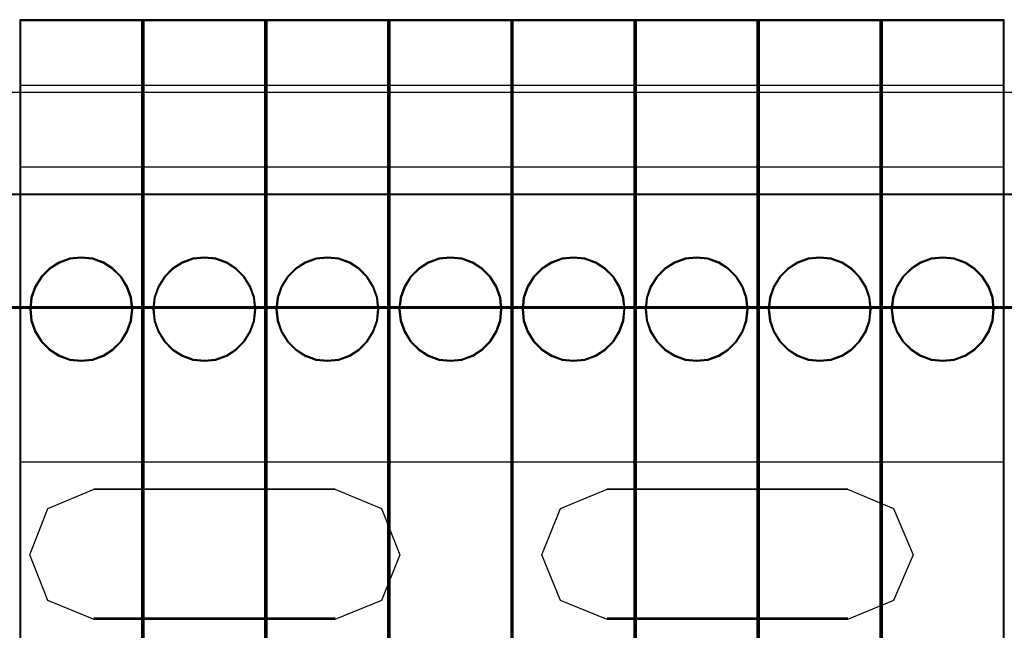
# Model space of a CAD drawing. Header units: millimetres. Extents: x 18084 to 47233, y 38174 to 56392.
# Tile 174 of 253: x 25384 to 25432, y 51097 to 51127. Entities that reach past the tile are written whole.
import ezdxf

# ---------------------------------------------------------------- set-up
doc = ezdxf.new("R2010")
doc.units = ezdxf.units.MM
doc.header["$LTSCALE"] = 100
for name, color, linetype in [('30', 7, 'Continuous'), ('45', 7, 'Continuous'), ('50', 7, 'Continuous')]:
    doc.layers.add(name, color=color, linetype=linetype)

msp = doc.modelspace()

# ---------------------------------------------------------------- linework, layer by layer
at = {"layer": '30', "color": 139}
for points in [[(25598.441, 51118.595), (25163.131, 51118.595), (25598.441, 51118.595)], [(25163.131, 51113.111), (25598.441, 51113.111), (25163.131, 51113.111)], [(25387.397, 51104.227), (25399.163, 51104.227), (25387.397, 51104.227)], [(25424.153, 51104.227), (25412.417, 51104.227), (25424.153, 51104.227)], [(25399.163, 51097.947), (25387.397, 51097.947), (25399.163, 51097.947)], [(25412.417, 51097.947), (25424.153, 51097.947), (25412.417, 51097.947)]]:
    msp.add_lwpolyline(points, close=True, dxfattribs=at)
at = {"layer": '30', "color": 7}
for points in [[(25163.131, 51113.041), (25598.441, 51113.041), (25598.441, 51113.227), (25598.441, 51115.43), (25598.441, 51118.595), (25598.257, 51118.595), (25163.315, 51118.595), (25163.131, 51118.595), (25163.131, 51115.43), (25163.131, 51113.227), (25163.131, 51113.041)], [(25163.131, 51113.041), (25598.441, 51113.041), (25598.441, 51113.227), (25598.441, 51115.43), (25598.441, 51118.595), (25598.257, 51118.595), (25163.315, 51118.595), (25163.131, 51118.595), (25163.131, 51115.43), (25163.131, 51113.227), (25163.131, 51113.041)], [(25163.131, 51113.041), (25598.441, 51113.041), (25598.441, 51113.227), (25598.441, 51115.43), (25598.441, 51118.595), (25598.257, 51118.595), (25163.315, 51118.595), (25163.131, 51118.595), (25163.131, 51115.43), (25163.131, 51113.227), (25163.131, 51113.041)], [(25385.165, 51103.298), (25387.409, 51104.227), (25399.152, 51104.227), (25401.426, 51103.298), (25402.318, 51101.038), (25401.426, 51098.808), (25399.152, 51097.88), (25387.409, 51097.88), (25385.165, 51098.808), (25384.274, 51101.038), (25385.165, 51103.298)], [(25385.165, 51103.298), (25387.409, 51104.227), (25399.152, 51104.227), (25401.426, 51103.298), (25402.318, 51101.038), (25401.426, 51098.808), (25399.152, 51097.88), (25387.409, 51097.88), (25385.165, 51098.808), (25384.274, 51101.038), (25385.165, 51103.298)], [(25385.165, 51103.298), (25387.409, 51104.227), (25399.152, 51104.227), (25401.426, 51103.298), (25402.318, 51101.038), (25401.426, 51098.808), (25399.152, 51097.88), (25387.409, 51097.88), (25385.165, 51098.808), (25384.274, 51101.038), (25385.165, 51103.298)], [(25424.141, 51097.88), (25412.429, 51097.88), (25410.154, 51098.808), (25409.232, 51101.038), (25410.154, 51103.298), (25412.429, 51104.227), (25424.141, 51104.227), (25426.385, 51103.298), (25427.338, 51101.038), (25426.385, 51098.808), (25424.141, 51097.88)], [(25424.141, 51097.88), (25412.429, 51097.88), (25410.154, 51098.808), (25409.232, 51101.038), (25410.154, 51103.298), (25412.429, 51104.227), (25424.141, 51104.227), (25426.385, 51103.298), (25427.338, 51101.038), (25426.385, 51098.808), (25424.141, 51097.88)], [(25424.141, 51097.88), (25412.429, 51097.88), (25410.154, 51098.808), (25409.232, 51101.038), (25410.154, 51103.298), (25412.429, 51104.227), (25424.141, 51104.227), (25426.385, 51103.298), (25427.338, 51101.038), (25426.385, 51098.808), (25424.141, 51097.88)]]:
    msp.add_lwpolyline(points, close=True, dxfattribs=at)
at = {"layer": '30', "color": 59}
for points in [[(25163.131, 51113.041), (25598.441, 51113.041), (25598.441, 51113.227), (25598.441, 51115.43), (25598.441, 51118.595), (25598.257, 51118.595), (25163.315, 51118.595), (25163.131, 51118.595), (25163.131, 51115.43), (25163.131, 51113.227), (25163.131, 51113.041)], [(25163.163, 51113.076), (25598.406, 51113.076), (25598.406, 51113.26), (25598.406, 51115.435), (25598.406, 51118.56), (25598.222, 51118.56), (25163.347, 51118.56), (25163.163, 51118.56), (25163.163, 51115.435), (25163.163, 51113.26), (25163.163, 51113.076)], [(25385.165, 51103.298), (25387.409, 51104.227), (25399.152, 51104.227), (25401.426, 51103.298), (25402.318, 51101.038), (25401.426, 51098.808), (25399.152, 51097.88), (25387.409, 51097.88), (25385.165, 51098.808), (25384.274, 51101.038), (25385.165, 51103.298)], [(25424.141, 51097.88), (25412.429, 51097.88), (25410.154, 51098.808), (25409.232, 51101.038), (25410.154, 51103.298), (25412.429, 51104.227), (25424.141, 51104.227), (25426.385, 51103.298), (25427.338, 51101.038), (25426.385, 51098.808), (25424.141, 51097.88)]]:
    msp.add_lwpolyline(points, close=True, dxfattribs=at)
at = {"layer": '30', "color": 7}
msp.add_lwpolyline([(25598.441, 51113.111), (25163.131, 51113.111)], dxfattribs=at)
msp.add_lwpolyline([(25598.441, 51113.111), (25163.131, 51113.111)], dxfattribs=at)
msp.add_lwpolyline([(25598.441, 51113.111), (25163.131, 51113.111)], dxfattribs=at)
at = {"layer": '30', "color": 59}
msp.add_lwpolyline([(25598.441, 51113.111), (25163.131, 51113.111)], dxfattribs=at)
at = {"layer": '45', "color": 7}
for p, q in [((25383.787, 51127.096), (25383.787, 51074.98)), ((25389.784, 51127.096), (25383.787, 51127.096)), ((25383.787, 51127.096), (25383.787, 51074.98)), ((25389.739, 51127.049), (25383.832, 51127.049)), ((25383.832, 51127.049), (25383.832, 51075.028)), ((25389.739, 51075.028), (25389.739, 51127.049)), ((25389.784, 51074.98), (25389.784, 51127.096)), ((25389.784, 51127.096), (25389.784, 51127.096)), ((25389.787, 51127.096), (25389.787, 51074.98)), ((25395.784, 51127.096), (25389.787, 51127.096)), ((25389.787, 51127.096), (25389.787, 51074.98)), ((25395.739, 51127.049), (25389.831, 51127.049)), ((25389.831, 51127.049), (25389.831, 51075.028)), ((25395.739, 51075.028), (25395.739, 51127.049)), ((25395.784, 51074.98), (25395.784, 51127.096)), ((25395.784, 51127.096), (25395.784, 51127.096)), ((25395.786, 51127.096), (25395.786, 51074.98)), ((25401.784, 51127.096), (25395.786, 51127.096)), ((25395.786, 51127.096), (25395.786, 51074.98)), ((25401.739, 51127.049), (25395.831, 51127.049)), ((25395.831, 51127.049), (25395.831, 51075.028)), ((25401.739, 51075.028), (25401.739, 51127.049)), ((25401.784, 51074.98), (25401.784, 51127.096)), ((25401.784, 51127.096), (25401.784, 51127.096)), ((25401.786, 51127.096), (25401.786, 51074.98)), ((25407.783, 51127.096), (25401.786, 51127.096)), ((25401.786, 51127.096), (25401.786, 51074.98)), ((25407.739, 51127.049), (25401.833, 51127.049)), ((25401.833, 51127.049), (25401.833, 51075.028)), ((25407.739, 51075.028), (25407.739, 51127.049)), ((25407.783, 51074.98), (25407.783, 51127.096)), ((25407.783, 51127.096), (25407.783, 51127.096)), ((25407.786, 51127.096), (25407.786, 51074.98)), ((25413.783, 51127.096), (25407.786, 51127.096)), ((25407.786, 51127.096), (25407.786, 51074.98)), ((25413.738, 51127.049), (25407.833, 51127.049)), ((25407.833, 51127.049), (25407.833, 51075.028)), ((25413.738, 51075.028), (25413.738, 51127.049)), ((25413.783, 51074.98), (25413.783, 51127.096)), ((25413.783, 51127.096), (25413.783, 51127.096)), ((25413.786, 51127.096), (25413.786, 51074.98)), ((25419.783, 51127.096), (25413.786, 51127.096)), ((25413.786, 51127.096), (25413.786, 51074.98)), ((25419.738, 51127.049), (25413.833, 51127.049)), ((25413.833, 51127.049), (25413.833, 51075.028)), ((25419.738, 51075.028), (25419.738, 51127.049)), ((25419.783, 51074.98), (25419.783, 51127.096)), ((25419.783, 51127.096), (25419.783, 51127.096)), ((25419.785, 51127.096), (25419.785, 51074.98)), ((25425.785, 51127.096), (25419.785, 51127.096)), ((25419.785, 51127.096), (25419.785, 51074.98)), ((25425.738, 51127.049), (25419.833, 51127.049)), ((25419.833, 51127.049), (25419.833, 51075.028)), ((25425.738, 51075.028), (25425.738, 51127.049)), ((25425.785, 51074.98), (25425.785, 51127.096)), ((25425.785, 51127.096), (25425.785, 51127.096)), ((25425.785, 51127.096), (25425.785, 51074.98)), ((25431.785, 51127.096), (25425.785, 51127.096)), ((25425.785, 51127.096), (25425.785, 51074.98)), ((25431.738, 51127.049), (25425.832, 51127.049)), ((25425.832, 51127.049), (25425.832, 51075.028)), ((25431.738, 51075.028), (25431.738, 51127.049)), ((25431.785, 51074.98), (25431.785, 51127.096)), ((25431.785, 51127.096), (25431.785, 51127.096)), ((25383.787, 51123.905), (25389.784, 51123.905)), ((25389.787, 51123.905), (25395.784, 51123.905)), ((25395.786, 51123.905), (25401.784, 51123.905)), ((25401.786, 51123.905), (25407.783, 51123.905)), ((25407.786, 51123.905), (25413.783, 51123.905)), ((25413.786, 51123.905), (25419.783, 51123.905)), ((25419.785, 51123.905), (25425.785, 51123.905)), ((25425.785, 51123.905), (25431.785, 51123.905)), ((25383.787, 51119.925), (25389.784, 51119.925)), ((25389.787, 51119.925), (25395.784, 51119.925)), ((25395.786, 51119.925), (25401.784, 51119.925)), ((25401.786, 51119.925), (25407.783, 51119.925)), ((25407.786, 51119.925), (25413.783, 51119.925)), ((25413.786, 51119.925), (25419.783, 51119.925)), ((25419.785, 51119.925), (25425.785, 51119.925)), ((25425.785, 51119.925), (25431.785, 51119.925)), ((25386.226, 51115.479), (25385.701, 51115.283)), ((25386.787, 51115.535), (25386.226, 51115.479)), ((25386.786, 51115.488), (25386.235, 51115.433)), ((25387.334, 51115.433), (25386.786, 51115.488)), ((25387.345, 51115.479), (25386.787, 51115.535)), ((25387.88, 51115.283), (25387.345, 51115.479)), ((25392.226, 51115.479), (25391.701, 51115.283)), ((25392.787, 51115.535), (25392.226, 51115.479)), ((25392.787, 51115.488), (25392.236, 51115.433)), ((25393.345, 51115.479), (25392.787, 51115.535)), ((25393.335, 51115.433), (25392.787, 51115.488)), ((25393.88, 51115.283), (25393.345, 51115.479)), ((25398.225, 51115.479), (25397.7, 51115.283)), ((25398.787, 51115.535), (25398.225, 51115.479)), ((25398.788, 51115.488), (25398.237, 51115.433)), ((25399.345, 51115.479), (25398.787, 51115.535)), ((25399.336, 51115.433), (25398.788, 51115.488)), ((25399.88, 51115.283), (25399.345, 51115.479)), ((25404.225, 51115.479), (25403.7, 51115.283)), ((25404.786, 51115.535), (25404.225, 51115.479)), ((25404.788, 51115.488), (25404.237, 51115.433)), ((25405.344, 51115.479), (25404.786, 51115.535)), ((25405.335, 51115.433), (25404.788, 51115.488)), ((25405.879, 51115.283), (25405.344, 51115.479)), ((25410.225, 51115.479), (25409.7, 51115.283)), ((25410.786, 51115.535), (25410.225, 51115.479)), ((25410.787, 51115.488), (25410.236, 51115.433)), ((25411.344, 51115.479), (25410.786, 51115.535)), ((25411.335, 51115.433), (25410.787, 51115.488)), ((25411.879, 51115.283), (25411.344, 51115.479)), ((25416.225, 51115.479), (25415.699, 51115.283)), ((25416.786, 51115.535), (25416.225, 51115.479)), ((25416.787, 51115.488), (25416.236, 51115.433)), ((25417.344, 51115.479), (25416.786, 51115.535)), ((25417.335, 51115.433), (25416.787, 51115.488)), ((25417.879, 51115.283), (25417.344, 51115.479)), ((25422.225, 51115.479), (25421.7, 51115.283)), ((25422.787, 51115.535), (25422.225, 51115.479)), ((25422.787, 51115.488), (25422.236, 51115.433)), ((25423.345, 51115.479), (25422.787, 51115.535)), ((25423.335, 51115.433), (25422.787, 51115.488)), ((25423.88, 51115.283), (25423.345, 51115.479)), ((25428.225, 51115.479), (25427.7, 51115.283)), ((25428.787, 51115.535), (25428.225, 51115.479)), ((25428.787, 51115.488), (25428.236, 51115.433)), ((25429.345, 51115.479), (25428.787, 51115.535)), ((25429.334, 51115.433), (25428.787, 51115.488)), ((25429.88, 51115.283), (25429.345, 51115.479)), ((25385.701, 51115.283), (25385.225, 51114.981)), ((25385.719, 51115.24), (25385.252, 51114.944)), ((25386.235, 51115.433), (25385.719, 51115.24)), ((25387.859, 51115.24), (25387.334, 51115.433)), ((25388.316, 51114.944), (25387.859, 51115.24)), ((25388.346, 51114.981), (25387.88, 51115.283)), ((25391.701, 51115.283), (25391.225, 51114.981)), ((25391.72, 51115.24), (25391.252, 51114.944)), ((25392.236, 51115.433), (25391.72, 51115.24)), ((25393.86, 51115.24), (25393.335, 51115.433)), ((25394.318, 51114.944), (25393.86, 51115.24)), ((25394.346, 51114.981), (25393.88, 51115.283)), ((25397.7, 51115.283), (25397.224, 51114.981)), ((25397.721, 51115.24), (25397.254, 51114.944)), ((25398.237, 51115.433), (25397.721, 51115.24)), ((25399.861, 51115.24), (25399.336, 51115.433)), ((25400.318, 51114.944), (25399.861, 51115.24)), ((25400.346, 51114.981), (25399.88, 51115.283)), ((25403.7, 51115.283), (25403.224, 51114.981)), ((25403.721, 51115.24), (25403.254, 51114.944)), ((25404.237, 51115.433), (25403.721, 51115.24)), ((25405.861, 51115.24), (25405.335, 51115.433)), ((25406.318, 51114.944), (25405.861, 51115.24)), ((25406.345, 51114.981), (25405.879, 51115.283)), ((25409.7, 51115.283), (25409.224, 51114.981)), ((25409.721, 51115.24), (25409.254, 51114.944)), ((25410.236, 51115.433), (25409.721, 51115.24)), ((25411.86, 51115.24), (25411.335, 51115.433)), ((25412.318, 51114.944), (25411.86, 51115.24)), ((25412.345, 51114.981), (25411.879, 51115.283)), ((25415.699, 51115.283), (25415.224, 51114.981)), ((25415.721, 51115.24), (25415.253, 51114.944)), ((25416.236, 51115.433), (25415.721, 51115.24)), ((25417.86, 51115.24), (25417.335, 51115.433)), ((25418.318, 51114.944), (25417.86, 51115.24)), ((25418.345, 51114.981), (25417.879, 51115.283)), ((25421.7, 51115.283), (25421.224, 51114.981)), ((25421.72, 51115.24), (25421.253, 51114.944)), ((25422.236, 51115.433), (25421.72, 51115.24)), ((25423.86, 51115.24), (25423.335, 51115.433)), ((25424.317, 51114.944), (25423.86, 51115.24)), ((25424.347, 51114.981), (25423.88, 51115.283)), ((25427.7, 51115.283), (25427.223, 51114.981)), ((25427.72, 51115.24), (25427.253, 51114.944)), ((25428.236, 51115.433), (25427.72, 51115.24)), ((25429.859, 51115.24), (25429.334, 51115.433)), ((25430.317, 51114.944), (25429.859, 51115.24)), ((25430.346, 51114.981), (25429.88, 51115.283)), ((25384.824, 51114.579), (25384.529, 51114.105)), ((25384.859, 51114.55), (25384.569, 51114.084)), ((25385.225, 51114.981), (25384.824, 51114.579)), ((25385.252, 51114.944), (25384.859, 51114.55)), ((25388.709, 51114.55), (25388.316, 51114.944)), ((25388.747, 51114.579), (25388.346, 51114.981)), ((25388.999, 51114.084), (25388.709, 51114.55)), ((25389.042, 51114.105), (25388.747, 51114.579)), ((25390.824, 51114.579), (25390.529, 51114.105)), ((25390.859, 51114.55), (25390.569, 51114.084)), ((25391.225, 51114.981), (25390.824, 51114.579)), ((25391.252, 51114.944), (25390.859, 51114.55)), ((25394.711, 51114.55), (25394.318, 51114.944)), ((25394.746, 51114.579), (25394.346, 51114.981)), ((25395.002, 51114.084), (25394.711, 51114.55)), ((25395.042, 51114.105), (25394.746, 51114.579)), ((25396.824, 51114.579), (25396.529, 51114.105)), ((25396.861, 51114.55), (25396.571, 51114.084)), ((25397.224, 51114.981), (25396.824, 51114.579)), ((25397.254, 51114.944), (25396.861, 51114.55)), ((25400.711, 51114.55), (25400.318, 51114.944)), ((25400.746, 51114.579), (25400.346, 51114.981)), ((25401.001, 51114.084), (25400.711, 51114.55)), ((25401.041, 51114.105), (25400.746, 51114.579)), ((25402.824, 51114.579), (25402.528, 51114.105)), ((25402.861, 51114.55), (25402.571, 51114.084)), ((25403.224, 51114.981), (25402.824, 51114.579)), ((25403.254, 51114.944), (25402.861, 51114.55)), ((25406.711, 51114.55), (25406.318, 51114.944)), ((25406.746, 51114.579), (25406.345, 51114.981)), ((25407.001, 51114.084), (25406.711, 51114.55)), ((25407.041, 51114.105), (25406.746, 51114.579)), ((25408.823, 51114.579), (25408.528, 51114.105)), ((25408.861, 51114.55), (25408.571, 51114.084)), ((25409.224, 51114.981), (25408.823, 51114.579)), ((25409.254, 51114.944), (25408.861, 51114.55)), ((25412.711, 51114.55), (25412.318, 51114.944)), ((25412.746, 51114.579), (25412.345, 51114.981)), ((25413.001, 51114.084), (25412.711, 51114.55)), ((25413.041, 51114.105), (25412.746, 51114.579)), ((25414.823, 51114.579), (25414.528, 51114.105)), ((25414.86, 51114.55), (25414.57, 51114.084)), ((25415.224, 51114.981), (25414.823, 51114.579)), ((25415.253, 51114.944), (25414.86, 51114.55)), ((25418.711, 51114.55), (25418.318, 51114.944)), ((25418.745, 51114.579), (25418.345, 51114.981)), ((25419.001, 51114.084), (25418.711, 51114.55)), ((25419.041, 51114.105), (25418.745, 51114.579)), ((25420.823, 51114.579), (25420.528, 51114.105)), ((25420.86, 51114.55), (25420.57, 51114.084)), ((25421.224, 51114.981), (25420.823, 51114.579)), ((25421.253, 51114.944), (25420.86, 51114.55)), ((25424.71, 51114.55), (25424.317, 51114.944)), ((25424.747, 51114.579), (25424.347, 51114.981)), ((25425, 51114.084), (25424.71, 51114.55)), ((25425.043, 51114.105), (25424.747, 51114.579)), ((25426.823, 51114.579), (25426.527, 51114.105)), ((25426.86, 51114.55), (25426.57, 51114.084)), ((25427.223, 51114.981), (25426.823, 51114.579)), ((25427.253, 51114.944), (25426.86, 51114.55)), ((25430.71, 51114.55), (25430.317, 51114.944)), ((25430.747, 51114.579), (25430.346, 51114.981)), ((25431, 51114.084), (25430.71, 51114.55)), ((25431.043, 51114.105), (25430.747, 51114.579)), ((25384.529, 51114.105), (25384.335, 51113.563)), ((25384.569, 51114.084), (25384.379, 51113.553)), ((25389.19, 51113.553), (25388.999, 51114.084)), ((25389.236, 51113.563), (25389.042, 51114.105)), ((25390.529, 51114.105), (25390.335, 51113.563)), ((25390.569, 51114.084), (25390.379, 51113.553)), ((25395.192, 51113.553), (25395.002, 51114.084)), ((25395.235, 51113.563), (25395.042, 51114.105)), ((25396.529, 51114.105), (25396.335, 51113.563)), ((25396.571, 51114.084), (25396.381, 51113.553)), ((25401.191, 51113.553), (25401.001, 51114.084)), ((25401.235, 51113.563), (25401.041, 51114.105)), ((25402.528, 51114.105), (25402.335, 51113.563)), ((25402.571, 51114.084), (25402.381, 51113.553)), ((25407.191, 51113.553), (25407.001, 51114.084)), ((25407.235, 51113.563), (25407.041, 51114.105)), ((25408.528, 51114.105), (25408.334, 51113.563)), ((25408.571, 51114.084), (25408.38, 51113.553)), ((25413.191, 51113.553), (25413.001, 51114.084)), ((25413.235, 51113.563), (25413.041, 51114.105)), ((25414.528, 51114.105), (25414.334, 51113.563)), ((25414.57, 51114.084), (25414.38, 51113.553)), ((25419.191, 51113.553), (25419.001, 51114.084)), ((25419.234, 51113.563), (25419.041, 51114.105)), ((25420.528, 51114.105), (25420.334, 51113.563)), ((25420.57, 51114.084), (25420.38, 51113.553)), ((25425.19, 51113.553), (25425, 51114.084)), ((25425.237, 51113.563), (25425.043, 51114.105)), ((25426.527, 51114.105), (25426.334, 51113.563)), ((25426.57, 51114.084), (25426.38, 51113.553)), ((25431.19, 51113.553), (25431, 51114.084)), ((25431.236, 51113.563), (25431.043, 51114.105)), ((25384.335, 51113.563), (25384.276, 51112.999)), ((25384.379, 51113.553), (25384.321, 51112.999)), ((25389.248, 51112.999), (25389.19, 51113.553)), ((25389.295, 51112.999), (25389.236, 51113.563)), ((25390.335, 51113.563), (25390.276, 51112.999)), ((25390.379, 51113.553), (25390.321, 51112.999)), ((25395.25, 51112.999), (25395.192, 51113.553)), ((25395.294, 51112.999), (25395.235, 51113.563)), ((25396.335, 51113.563), (25396.276, 51112.999)), ((25396.381, 51113.553), (25396.323, 51112.999)), ((25401.249, 51112.999), (25401.191, 51113.553)), ((25401.294, 51112.999), (25401.235, 51113.563)), ((25402.335, 51113.563), (25402.276, 51112.999)), ((25402.381, 51113.553), (25402.323, 51112.999)), ((25407.249, 51112.999), (25407.191, 51113.553)), ((25407.294, 51112.999), (25407.235, 51113.563)), ((25408.334, 51113.563), (25408.275, 51112.999)), ((25408.38, 51113.553), (25408.322, 51112.999)), ((25413.249, 51112.999), (25413.191, 51113.553)), ((25413.294, 51112.999), (25413.235, 51113.563)), ((25414.334, 51113.563), (25414.275, 51112.999)), ((25414.38, 51113.553), (25414.322, 51112.999)), ((25419.249, 51112.999), (25419.191, 51113.553)), ((25419.293, 51112.999), (25419.234, 51113.563)), ((25420.334, 51113.563), (25420.275, 51112.999)), ((25420.38, 51113.553), (25420.322, 51112.999)), ((25425.248, 51112.999), (25425.19, 51113.553)), ((25425.296, 51112.999), (25425.237, 51113.563)), ((25426.334, 51113.563), (25426.274, 51112.999)), ((25426.38, 51113.553), (25426.322, 51112.999)), ((25431.248, 51112.999), (25431.19, 51113.553)), ((25431.295, 51112.999), (25431.236, 51113.563)), ((25384.276, 51112.999), (25384.335, 51112.435)), ((25384.321, 51112.999), (25384.379, 51112.445)), ((25389.19, 51112.445), (25389.248, 51112.999)), ((25389.236, 51112.435), (25389.295, 51112.999)), ((25389.248, 51112.999), (25389.248, 51112.999)), ((25389.295, 51112.999), (25389.295, 51112.999)), ((25390.276, 51112.999), (25390.335, 51112.435)), ((25390.321, 51112.999), (25390.379, 51112.445)), ((25395.192, 51112.445), (25395.25, 51112.999)), ((25395.235, 51112.435), (25395.294, 51112.999)), ((25395.25, 51112.999), (25395.25, 51112.999)), ((25395.294, 51112.999), (25395.294, 51112.999)), ((25396.276, 51112.999), (25396.335, 51112.435)), ((25396.323, 51112.999), (25396.381, 51112.445)), ((25401.191, 51112.445), (25401.249, 51112.999)), ((25401.235, 51112.435), (25401.294, 51112.999)), ((25401.249, 51112.999), (25401.249, 51112.999)), ((25401.294, 51112.999), (25401.294, 51112.999)), ((25402.276, 51112.999), (25402.335, 51112.435)), ((25402.323, 51112.999), (25402.381, 51112.445)), ((25407.191, 51112.445), (25407.249, 51112.999)), ((25407.235, 51112.435), (25407.294, 51112.999)), ((25407.249, 51112.999), (25407.249, 51112.999)), ((25407.294, 51112.999), (25407.294, 51112.999)), ((25408.275, 51112.999), (25408.334, 51112.435)), ((25408.322, 51112.999), (25408.38, 51112.445)), ((25413.191, 51112.445), (25413.249, 51112.999)), ((25413.235, 51112.435), (25413.294, 51112.999)), ((25413.249, 51112.999), (25413.249, 51112.999)), ((25413.294, 51112.999), (25413.294, 51112.999)), ((25414.275, 51112.999), (25414.334, 51112.435)), ((25414.322, 51112.999), (25414.38, 51112.445)), ((25419.191, 51112.445), (25419.249, 51112.999)), ((25419.234, 51112.435), (25419.293, 51112.999)), ((25419.249, 51112.999), (25419.249, 51112.999)), ((25419.293, 51112.999), (25419.293, 51112.999)), ((25420.275, 51112.999), (25420.334, 51112.435)), ((25420.322, 51112.999), (25420.38, 51112.445)), ((25425.19, 51112.445), (25425.248, 51112.999)), ((25425.237, 51112.435), (25425.296, 51112.999)), ((25425.248, 51112.999), (25425.248, 51112.999)), ((25425.296, 51112.999), (25425.296, 51112.999)), ((25426.274, 51112.999), (25426.334, 51112.435)), ((25426.322, 51112.999), (25426.38, 51112.445)), ((25431.19, 51112.445), (25431.248, 51112.999)), ((25431.236, 51112.435), (25431.295, 51112.999)), ((25431.248, 51112.999), (25431.248, 51112.999)), ((25431.295, 51112.999), (25431.295, 51112.999)), ((25384.335, 51112.435), (25384.529, 51111.89)), ((25384.379, 51112.445), (25384.569, 51111.911)), ((25388.999, 51111.911), (25389.19, 51112.445)), ((25389.042, 51111.89), (25389.236, 51112.435)), ((25390.335, 51112.435), (25390.529, 51111.89)), ((25390.379, 51112.445), (25390.569, 51111.911)), ((25395.002, 51111.911), (25395.192, 51112.445)), ((25395.042, 51111.89), (25395.235, 51112.435)), ((25396.335, 51112.435), (25396.529, 51111.89)), ((25396.381, 51112.445), (25396.571, 51111.911)), ((25401.001, 51111.911), (25401.191, 51112.445)), ((25401.041, 51111.89), (25401.235, 51112.435)), ((25402.335, 51112.435), (25402.528, 51111.89)), ((25402.381, 51112.445), (25402.571, 51111.911)), ((25407.001, 51111.911), (25407.191, 51112.445)), ((25407.041, 51111.89), (25407.235, 51112.435)), ((25408.334, 51112.435), (25408.528, 51111.89)), ((25408.38, 51112.445), (25408.571, 51111.911)), ((25413.001, 51111.911), (25413.191, 51112.445)), ((25413.041, 51111.89), (25413.235, 51112.435)), ((25414.334, 51112.435), (25414.528, 51111.89)), ((25414.38, 51112.445), (25414.57, 51111.911)), ((25419.001, 51111.911), (25419.191, 51112.445)), ((25419.041, 51111.89), (25419.234, 51112.435)), ((25420.334, 51112.435), (25420.528, 51111.89)), ((25420.38, 51112.445), (25420.57, 51111.911)), ((25425, 51111.911), (25425.19, 51112.445)), ((25425.043, 51111.89), (25425.237, 51112.435)), ((25426.334, 51112.435), (25426.527, 51111.89)), ((25426.38, 51112.445), (25426.57, 51111.911)), ((25431, 51111.911), (25431.19, 51112.445)), ((25431.043, 51111.89), (25431.236, 51112.435)), ((25384.529, 51111.89), (25384.824, 51111.419)), ((25384.569, 51111.911), (25384.859, 51111.448)), ((25388.709, 51111.448), (25388.999, 51111.911)), ((25388.747, 51111.419), (25389.042, 51111.89)), ((25390.529, 51111.89), (25390.824, 51111.419)), ((25390.569, 51111.911), (25390.859, 51111.448)), ((25394.711, 51111.448), (25395.002, 51111.911)), ((25394.746, 51111.419), (25395.042, 51111.89)), ((25396.529, 51111.89), (25396.824, 51111.419)), ((25396.571, 51111.911), (25396.861, 51111.448)), ((25400.711, 51111.448), (25401.001, 51111.911)), ((25400.746, 51111.419), (25401.041, 51111.89)), ((25402.528, 51111.89), (25402.824, 51111.419)), ((25402.571, 51111.911), (25402.861, 51111.448)), ((25406.711, 51111.448), (25407.001, 51111.911)), ((25406.746, 51111.419), (25407.041, 51111.89)), ((25408.528, 51111.89), (25408.823, 51111.419)), ((25408.571, 51111.911), (25408.861, 51111.448)), ((25412.711, 51111.448), (25413.001, 51111.911)), ((25412.746, 51111.419), (25413.041, 51111.89)), ((25414.528, 51111.89), (25414.823, 51111.419)), ((25414.57, 51111.911), (25414.86, 51111.448)), ((25418.711, 51111.448), (25419.001, 51111.911)), ((25418.745, 51111.419), (25419.041, 51111.89)), ((25420.528, 51111.89), (25420.823, 51111.419)), ((25420.57, 51111.911), (25420.86, 51111.448)), ((25424.71, 51111.448), (25425, 51111.911)), ((25424.747, 51111.419), (25425.043, 51111.89)), ((25426.527, 51111.89), (25426.823, 51111.419)), ((25426.57, 51111.911), (25426.86, 51111.448)), ((25430.71, 51111.448), (25431, 51111.911)), ((25430.747, 51111.419), (25431.043, 51111.89)), ((25384.824, 51111.419), (25385.225, 51111.014)), ((25384.859, 51111.448), (25385.252, 51111.051)), ((25388.316, 51111.051), (25388.709, 51111.448)), ((25388.346, 51111.014), (25388.747, 51111.419)), ((25390.824, 51111.419), (25391.225, 51111.014)), ((25390.859, 51111.448), (25391.252, 51111.051)), ((25394.318, 51111.051), (25394.711, 51111.448)), ((25394.346, 51111.014), (25394.746, 51111.419)), ((25396.824, 51111.419), (25397.224, 51111.014)), ((25396.861, 51111.448), (25397.254, 51111.051)), ((25400.318, 51111.051), (25400.711, 51111.448)), ((25400.346, 51111.014), (25400.746, 51111.419)), ((25402.824, 51111.419), (25403.224, 51111.014)), ((25402.861, 51111.448), (25403.254, 51111.051)), ((25406.318, 51111.051), (25406.711, 51111.448)), ((25406.345, 51111.014), (25406.746, 51111.419)), ((25408.823, 51111.419), (25409.224, 51111.014)), ((25408.861, 51111.448), (25409.254, 51111.051)), ((25412.318, 51111.051), (25412.711, 51111.448)), ((25412.345, 51111.014), (25412.746, 51111.419)), ((25414.823, 51111.419), (25415.224, 51111.014)), ((25414.86, 51111.448), (25415.253, 51111.051)), ((25418.318, 51111.051), (25418.711, 51111.448)), ((25418.345, 51111.014), (25418.745, 51111.419)), ((25420.823, 51111.419), (25421.224, 51111.014)), ((25420.86, 51111.448), (25421.253, 51111.051)), ((25424.317, 51111.051), (25424.71, 51111.448)), ((25424.347, 51111.014), (25424.747, 51111.419)), ((25426.823, 51111.419), (25427.223, 51111.014)), ((25426.86, 51111.448), (25427.253, 51111.051)), ((25430.317, 51111.051), (25430.71, 51111.448)), ((25430.346, 51111.014), (25430.747, 51111.419)), ((25385.225, 51111.014), (25385.701, 51110.715)), ((25385.252, 51111.051), (25385.719, 51110.758)), ((25385.701, 51110.715), (25386.226, 51110.52)), ((25385.719, 51110.758), (25386.235, 51110.566)), ((25387.334, 51110.566), (25387.859, 51110.758)), ((25387.345, 51110.52), (25387.88, 51110.715)), ((25387.859, 51110.758), (25388.316, 51111.051)), ((25387.88, 51110.715), (25388.346, 51111.014)), ((25391.225, 51111.014), (25391.701, 51110.715)), ((25391.252, 51111.051), (25391.72, 51110.758)), ((25391.701, 51110.715), (25392.226, 51110.52)), ((25391.72, 51110.758), (25392.236, 51110.566)), ((25393.335, 51110.566), (25393.86, 51110.758)), ((25393.345, 51110.52), (25393.88, 51110.715)), ((25393.86, 51110.758), (25394.318, 51111.051)), ((25393.88, 51110.715), (25394.346, 51111.014)), ((25397.224, 51111.014), (25397.7, 51110.715)), ((25397.254, 51111.051), (25397.721, 51110.758)), ((25397.7, 51110.715), (25398.225, 51110.52)), ((25397.721, 51110.758), (25398.237, 51110.566)), ((25399.336, 51110.566), (25399.861, 51110.758)), ((25399.345, 51110.52), (25399.88, 51110.715)), ((25399.861, 51110.758), (25400.318, 51111.051)), ((25399.88, 51110.715), (25400.346, 51111.014)), ((25403.224, 51111.014), (25403.7, 51110.715)), ((25403.254, 51111.051), (25403.721, 51110.758)), ((25403.7, 51110.715), (25404.225, 51110.52)), ((25403.721, 51110.758), (25404.237, 51110.566)), ((25405.335, 51110.566), (25405.861, 51110.758)), ((25405.344, 51110.52), (25405.879, 51110.715)), ((25405.861, 51110.758), (25406.318, 51111.051)), ((25405.879, 51110.715), (25406.345, 51111.014)), ((25409.224, 51111.014), (25409.7, 51110.715)), ((25409.254, 51111.051), (25409.721, 51110.758)), ((25409.7, 51110.715), (25410.225, 51110.52)), ((25409.721, 51110.758), (25410.236, 51110.566)), ((25411.335, 51110.566), (25411.86, 51110.758)), ((25411.344, 51110.52), (25411.879, 51110.715)), ((25411.86, 51110.758), (25412.318, 51111.051)), ((25411.879, 51110.715), (25412.345, 51111.014)), ((25415.224, 51111.014), (25415.699, 51110.715)), ((25415.253, 51111.051), (25415.721, 51110.758)), ((25415.699, 51110.715), (25416.225, 51110.52)), ((25415.721, 51110.758), (25416.236, 51110.566)), ((25417.335, 51110.566), (25417.86, 51110.758)), ((25417.344, 51110.52), (25417.879, 51110.715)), ((25417.86, 51110.758), (25418.318, 51111.051)), ((25417.879, 51110.715), (25418.345, 51111.014)), ((25421.224, 51111.014), (25421.7, 51110.715)), ((25421.253, 51111.051), (25421.72, 51110.758)), ((25421.7, 51110.715), (25422.225, 51110.52)), ((25421.72, 51110.758), (25422.236, 51110.566)), ((25423.335, 51110.566), (25423.86, 51110.758)), ((25423.345, 51110.52), (25423.88, 51110.715)), ((25423.86, 51110.758), (25424.317, 51111.051)), ((25423.88, 51110.715), (25424.347, 51111.014)), ((25427.223, 51111.014), (25427.7, 51110.715)), ((25427.253, 51111.051), (25427.72, 51110.758)), ((25427.7, 51110.715), (25428.225, 51110.52)), ((25427.72, 51110.758), (25428.236, 51110.566)), ((25429.334, 51110.566), (25429.859, 51110.758)), ((25429.345, 51110.52), (25429.88, 51110.715)), ((25429.859, 51110.758), (25430.317, 51111.051)), ((25429.88, 51110.715), (25430.346, 51111.014)), ((25386.226, 51110.52), (25386.787, 51110.463)), ((25386.235, 51110.566), (25386.786, 51110.51)), ((25386.786, 51110.51), (25387.334, 51110.566)), ((25386.787, 51110.463), (25387.345, 51110.52)), ((25392.226, 51110.52), (25392.787, 51110.463)), ((25392.236, 51110.566), (25392.787, 51110.51)), ((25392.787, 51110.51), (25393.335, 51110.566)), ((25392.787, 51110.463), (25393.345, 51110.52)), ((25398.225, 51110.52), (25398.787, 51110.463)), ((25398.237, 51110.566), (25398.788, 51110.51)), ((25398.787, 51110.463), (25399.345, 51110.52)), ((25398.788, 51110.51), (25399.336, 51110.566)), ((25404.225, 51110.52), (25404.786, 51110.463)), ((25404.237, 51110.566), (25404.788, 51110.51)), ((25404.786, 51110.463), (25405.344, 51110.52)), ((25404.788, 51110.51), (25405.335, 51110.566)), ((25410.225, 51110.52), (25410.786, 51110.463)), ((25410.236, 51110.566), (25410.787, 51110.51)), ((25410.786, 51110.463), (25411.344, 51110.52)), ((25410.787, 51110.51), (25411.335, 51110.566)), ((25416.225, 51110.52), (25416.786, 51110.463)), ((25416.236, 51110.566), (25416.787, 51110.51)), ((25416.786, 51110.463), (25417.344, 51110.52)), ((25416.787, 51110.51), (25417.335, 51110.566)), ((25422.225, 51110.52), (25422.787, 51110.463)), ((25422.236, 51110.566), (25422.787, 51110.51)), ((25422.787, 51110.51), (25423.335, 51110.566)), ((25422.787, 51110.463), (25423.345, 51110.52)), ((25428.225, 51110.52), (25428.787, 51110.463)), ((25428.236, 51110.566), (25428.787, 51110.51)), ((25428.787, 51110.51), (25429.334, 51110.566)), ((25428.787, 51110.463), (25429.345, 51110.52)), ((25383.787, 51105.57), (25389.784, 51105.57)), ((25389.787, 51105.57), (25395.784, 51105.57)), ((25395.786, 51105.57), (25401.784, 51105.57)), ((25401.786, 51105.57), (25407.783, 51105.57)), ((25407.786, 51105.57), (25413.783, 51105.57)), ((25413.786, 51105.57), (25419.783, 51105.57)), ((25419.785, 51105.57), (25425.785, 51105.57)), ((25425.785, 51105.57), (25431.785, 51105.57))]:
    msp.add_line(p, q, dxfattribs=at)
at = {"layer": '50', "color": 7}
msp.add_lwpolyline([(25164.711, 51078.455), (25164.711, 51123.56), (25596.861, 51123.56), (25596.861, 51078.455)], dxfattribs=at)
at = {"layer": '50', "color": 59}
msp.add_lwpolyline([(25596.861, 51078.455), (25164.711, 51078.455), (25164.711, 51123.56), (25596.861, 51123.56), (25596.861, 51078.455)], close=True, dxfattribs=at)

doc.saveas('drawing.dxf')
